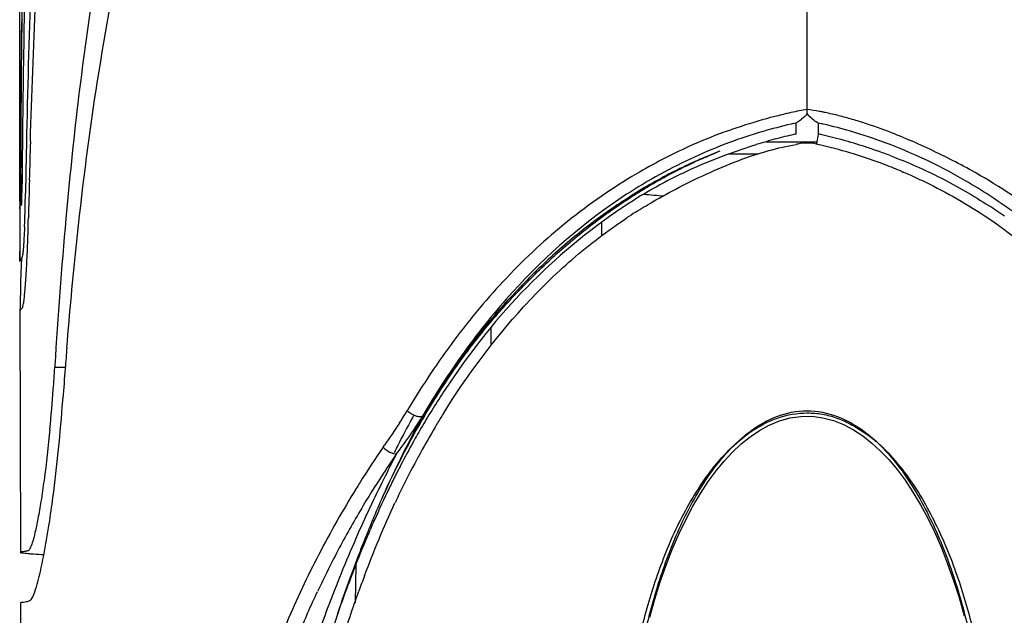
# Model space of a CAD drawing. Header units: millimetres. Extents: x 474 to 890, y 0 to 298.
# Tile 2 of 19: x 541 to 559, y 88 to 98. Entities that reach past the tile are written whole.
import ezdxf

# ---------------------------------------------------------------- set-up
doc = ezdxf.new("R2010")
doc.units = ezdxf.units.MM
doc.header["$LTSCALE"] = 23.1
doc.layers.add('20_ALL_FEATURES', color=7, linetype='CONTINUOUS')

msp = doc.modelspace()

# ---------------------------------------------------------------- linework, layer by layer
at = {"layer": '20_ALL_FEATURES', "color": 7}
for p, q in [((555.505, 96.849), (555.505, 191.244)), ((541.349, 95.194), (541.35, 98.897)), ((555.3, 96.602), (555.3, 96.535)), ((555.3, 96.535), (555.3, 96.404)), ((555.71, 96.535), (555.71, 96.602)), ((555.71, 96.483), (555.71, 96.535)), ((555.71, 96.404), (555.71, 96.483)), ((554.766, 96.267), (555.672, 96.267)), ((541.464, 96.05), (541.451, 95.342)), ((553.554, 95.936), (553.589, 95.951)), ((553.618, 95.967), (553.578, 95.95)), ((553.589, 95.951), (553.624, 95.967)), ((553.657, 95.984), (553.618, 95.967)), ((553.624, 95.967), (553.659, 95.982)), ((553.703, 96.003), (553.657, 95.984)), ((553.659, 95.982), (553.694, 95.997)), ((553.694, 95.997), (553.728, 96.012)), ((553.747, 96.021), (553.703, 96.003)), ((553.728, 96.012), (553.762, 96.026)), ((553.788, 96.038), (553.747, 96.021)), ((553.762, 96.026), (553.806, 96.045)), ((553.835, 96.057), (553.788, 96.038)), ((553.806, 96.045), (553.848, 96.062)), ((553.913, 96.088), (553.835, 96.057)), ((553.848, 96.062), (553.887, 96.077)), ((553.933, 96.096), (553.885, 96.077)), ((554.619, 96.042), (554.086, 96.042)), ((553.218, 95.784), (553.185, 95.767)), ((553.194, 95.763), (553.231, 95.781)), ((553.263, 95.805), (553.218, 95.784)), ((553.231, 95.781), (553.267, 95.8)), ((553.267, 95.8), (553.304, 95.818)), ((553.304, 95.818), (553.34, 95.835)), ((553.363, 95.853), (553.319, 95.832)), ((553.34, 95.835), (553.376, 95.853)), ((553.407, 95.873), (553.363, 95.853)), ((553.376, 95.853), (553.412, 95.87)), ((553.451, 95.893), (553.407, 95.873)), ((553.412, 95.87), (553.448, 95.887)), ((553.448, 95.887), (553.483, 95.903)), ((553.494, 95.913), (553.451, 95.893)), ((553.483, 95.903), (553.519, 95.92)), ((553.536, 95.931), (553.494, 95.913)), ((553.519, 95.92), (553.554, 95.936)), ((553.578, 95.95), (553.536, 95.931)), ((552.878, 95.607), (552.843, 95.588)), ((552.857, 95.582), (552.895, 95.604)), ((552.912, 95.626), (552.878, 95.607)), ((552.895, 95.604), (552.933, 95.624)), ((552.947, 95.644), (552.912, 95.626)), ((552.933, 95.624), (552.971, 95.645)), ((552.981, 95.663), (552.947, 95.644)), ((552.971, 95.645), (553.008, 95.666)), ((553.015, 95.681), (552.981, 95.663)), ((553.008, 95.666), (553.046, 95.686)), ((553.049, 95.698), (553.015, 95.681)), ((553.046, 95.686), (553.083, 95.705)), ((553.083, 95.716), (553.049, 95.698)), ((553.117, 95.733), (553.083, 95.716)), ((553.083, 95.705), (553.12, 95.725)), ((553.151, 95.75), (553.117, 95.733)), ((553.12, 95.725), (553.157, 95.744)), ((553.185, 95.767), (553.151, 95.75)), ((553.157, 95.744), (553.194, 95.763)), ((541.38, 95.229), (541.385, 95.451)), ((552.584, 95.44), (552.536, 95.411)), ((552.55, 95.402), (552.588, 95.425)), ((552.632, 95.468), (552.584, 95.44)), ((552.588, 95.425), (552.627, 95.449)), ((552.627, 95.449), (552.666, 95.472)), ((552.679, 95.495), (552.632, 95.468)), ((552.666, 95.472), (552.704, 95.494)), ((552.726, 95.523), (552.679, 95.495)), ((552.704, 95.494), (552.743, 95.517)), ((552.773, 95.549), (552.726, 95.523)), ((552.743, 95.517), (552.781, 95.539)), ((552.808, 95.569), (552.773, 95.549)), ((552.781, 95.539), (552.819, 95.561)), ((552.843, 95.588), (552.808, 95.569)), ((552.819, 95.561), (552.857, 95.582)), ((552.292, 95.259), (552.243, 95.227)), ((552.276, 95.229), (552.315, 95.254)), ((552.341, 95.291), (552.292, 95.259)), ((552.315, 95.254), (552.354, 95.28)), ((552.39, 95.321), (552.341, 95.291)), ((552.354, 95.28), (552.394, 95.305)), ((552.439, 95.352), (552.39, 95.321)), ((552.394, 95.305), (552.433, 95.329)), ((552.433, 95.329), (552.472, 95.354)), ((552.488, 95.382), (552.439, 95.352)), ((552.472, 95.354), (552.511, 95.378)), ((552.536, 95.411), (552.488, 95.382)), ((552.511, 95.378), (552.55, 95.402)), ((541.349, 95.194), (541.351, 94.112)), ((541.377, 95.12), (541.38, 95.229)), ((552.015, 95.076), (551.976, 95.049)), ((552.012, 95.051), (552.039, 95.069)), ((552.054, 95.102), (552.015, 95.076)), ((552.039, 95.069), (552.079, 95.096)), ((552.092, 95.128), (552.054, 95.102)), ((552.079, 95.096), (552.118, 95.124)), ((552.143, 95.162), (552.092, 95.128)), ((552.118, 95.124), (552.158, 95.15)), ((552.193, 95.195), (552.143, 95.162)), ((552.158, 95.15), (552.197, 95.177)), ((552.243, 95.227), (552.193, 95.195)), ((552.197, 95.177), (552.237, 95.203)), ((552.237, 95.203), (552.276, 95.229)), ((551.756, 94.892), (551.714, 94.861)), ((551.798, 94.923), (551.756, 94.892)), ((551.772, 94.878), (551.813, 94.908)), ((551.84, 94.953), (551.798, 94.923)), ((551.813, 94.908), (551.853, 94.937)), ((551.881, 94.982), (551.84, 94.953)), ((551.853, 94.937), (551.893, 94.966)), ((551.922, 95.011), (551.881, 94.982)), ((551.893, 94.966), (551.933, 94.994)), ((551.933, 94.994), (551.972, 95.023)), ((551.972, 95.023), (552.012, 95.051)), ((551.541, 94.731), (551.498, 94.697)), ((551.532, 94.695), (551.572, 94.726)), ((551.585, 94.764), (551.541, 94.731)), ((551.572, 94.726), (551.612, 94.757)), ((551.628, 94.797), (551.585, 94.764)), ((551.612, 94.757), (551.652, 94.788)), ((551.671, 94.829), (551.628, 94.797)), ((551.652, 94.788), (551.692, 94.818)), ((551.714, 94.861), (551.671, 94.829)), ((551.692, 94.818), (551.732, 94.848)), ((551.732, 94.848), (551.772, 94.878)), ((551.815, 94.58), (551.815, 94.82)), ((551.324, 94.558), (551.281, 94.522)), ((551.368, 94.593), (551.324, 94.558)), ((551.331, 94.532), (551.371, 94.565)), ((551.411, 94.628), (551.368, 94.593)), ((551.371, 94.565), (551.411, 94.598)), ((551.454, 94.663), (551.411, 94.628)), ((551.411, 94.598), (551.452, 94.631)), ((551.452, 94.631), (551.492, 94.663)), ((551.498, 94.697), (551.454, 94.663)), ((551.492, 94.663), (551.532, 94.695)), ((541.351, 94.118), (541.358, 94.388)), ((541.353, 94.204), (541.358, 94.389)), ((551.108, 94.376), (551.065, 94.338)), ((551.089, 94.325), (551.13, 94.361)), ((551.151, 94.413), (551.108, 94.376)), ((551.13, 94.361), (551.17, 94.396)), ((551.194, 94.45), (551.151, 94.413)), ((551.17, 94.396), (551.21, 94.43)), ((551.238, 94.486), (551.194, 94.45)), ((551.21, 94.43), (551.251, 94.465)), ((551.281, 94.522), (551.238, 94.486)), ((551.251, 94.465), (551.291, 94.499)), ((551.291, 94.499), (551.331, 94.532)), ((550.892, 94.183), (550.849, 94.144)), ((550.935, 94.223), (550.892, 94.183)), ((550.9, 94.155), (550.94, 94.192)), ((550.978, 94.261), (550.935, 94.223)), ((550.94, 94.192), (550.968, 94.217)), ((550.968, 94.217), (551.008, 94.253)), ((551.021, 94.3), (550.978, 94.261)), ((551.008, 94.253), (551.049, 94.29)), ((551.065, 94.338), (551.021, 94.3)), ((551.049, 94.29), (551.089, 94.325)), ((541.351, 94.112), (541.351, 94.118)), ((541.351, 94.113), (541.351, 94.112)), ((541.379, 94.168), (541.37, 93.9)), ((550.721, 94.023), (550.678, 93.982)), ((550.763, 94.064), (550.721, 94.023)), ((550.736, 94.001), (550.777, 94.04)), ((550.806, 94.104), (550.763, 94.064)), ((550.777, 94.04), (550.818, 94.079)), ((550.849, 94.144), (550.806, 94.104)), ((550.818, 94.079), (550.859, 94.117)), ((550.859, 94.117), (550.9, 94.155)), ((541.37, 93.9), (541.365, 93.737)), ((550.55, 93.857), (550.508, 93.815)), ((550.531, 93.8), (550.572, 93.841)), ((550.593, 93.899), (550.55, 93.857)), ((550.572, 93.841), (550.613, 93.882)), ((550.635, 93.941), (550.593, 93.899)), ((550.613, 93.882), (550.654, 93.922)), ((550.678, 93.982), (550.635, 93.941)), ((550.654, 93.922), (550.695, 93.962)), ((550.695, 93.962), (550.736, 94.001)), ((550.38, 93.685), (550.338, 93.641)), ((550.367, 93.633), (550.408, 93.675)), ((550.423, 93.729), (550.38, 93.685)), ((550.408, 93.675), (550.448, 93.717)), ((550.465, 93.772), (550.423, 93.729)), ((550.448, 93.717), (550.489, 93.759)), ((550.508, 93.815), (550.465, 93.772)), ((550.489, 93.759), (550.531, 93.8)), ((550.211, 93.506), (550.168, 93.46)), ((550.204, 93.461), (550.245, 93.504)), ((550.253, 93.551), (550.211, 93.506)), ((550.245, 93.504), (550.285, 93.548)), ((550.295, 93.596), (550.253, 93.551)), ((550.285, 93.548), (550.326, 93.591)), ((550.338, 93.641), (550.295, 93.596)), ((550.326, 93.591), (550.367, 93.633)), ((550.041, 93.319), (549.999, 93.271)), ((550.083, 93.367), (550.041, 93.319)), ((550.044, 93.285), (550.084, 93.329)), ((550.126, 93.413), (550.083, 93.367)), ((550.084, 93.329), (550.124, 93.373)), ((550.124, 93.373), (550.164, 93.417)), ((550.168, 93.46), (550.126, 93.413)), ((550.164, 93.417), (550.204, 93.461)), ((541.353, 93.231), (541.353, 93.216)), ((541.353, 93.23), (541.361, 88.874)), ((549.886, 93.141), (549.843, 93.092)), ((549.874, 93.09), (549.913, 93.135)), ((549.928, 93.191), (549.886, 93.141)), ((549.913, 93.135), (549.952, 93.18)), ((549.97, 93.239), (549.928, 93.191)), ((549.999, 93.271), (549.97, 93.239)), ((550.005, 93.24), (550.044, 93.285)), ((549.759, 92.991), (549.716, 92.94)), ((549.722, 92.909), (549.76, 92.954)), ((549.801, 93.042), (549.759, 92.991)), ((549.76, 92.954), (549.798, 93)), ((549.798, 93), (549.836, 93.045)), ((549.843, 93.092), (549.801, 93.042)), ((549.836, 93.045), (549.874, 93.09)), ((549.589, 92.783), (549.546, 92.729)), ((549.576, 92.727), (549.612, 92.772)), ((549.632, 92.836), (549.589, 92.783)), ((549.612, 92.772), (549.648, 92.818)), ((549.674, 92.888), (549.632, 92.836)), ((549.648, 92.818), (549.685, 92.864)), ((549.716, 92.94), (549.674, 92.888)), ((549.685, 92.864), (549.722, 92.909)), ((549.823, 92.609), (549.823, 92.928)), ((549.461, 92.618), (549.418, 92.561)), ((549.436, 92.546), (549.47, 92.591)), ((549.504, 92.674), (549.461, 92.618)), ((549.47, 92.591), (549.505, 92.636)), ((549.546, 92.729), (549.504, 92.674)), ((549.505, 92.636), (549.54, 92.681)), ((549.54, 92.681), (549.576, 92.727)), ((549.316, 92.425), (549.287, 92.385)), ((549.302, 92.365), (549.335, 92.41)), ((549.345, 92.465), (549.316, 92.425)), ((549.335, 92.41), (549.368, 92.455)), ((549.374, 92.504), (549.345, 92.465)), ((549.368, 92.455), (549.402, 92.5)), ((549.418, 92.561), (549.374, 92.504)), ((549.402, 92.5), (549.436, 92.546)), ((541.98, 92.234), (541.978, 92.203)), ((549.2, 92.263), (549.17, 92.221)), ((549.229, 92.304), (549.2, 92.263)), ((549.206, 92.23), (549.238, 92.275)), ((549.258, 92.345), (549.229, 92.304)), ((549.238, 92.275), (549.27, 92.32)), ((549.287, 92.385), (549.258, 92.345)), ((549.27, 92.32), (549.302, 92.365)), ((542.168, 92.203), (541.978, 92.203)), ((549.082, 92.092), (549.052, 92.048)), ((549.081, 92.05), (549.112, 92.095)), ((549.111, 92.136), (549.082, 92.092)), ((549.141, 92.178), (549.111, 92.136)), ((549.112, 92.095), (549.143, 92.14)), ((549.17, 92.221), (549.141, 92.178)), ((549.143, 92.14), (549.174, 92.185)), ((549.174, 92.185), (549.206, 92.23)), ((548.963, 91.913), (548.933, 91.867)), ((548.961, 91.869), (549.001, 91.929)), ((548.993, 91.958), (548.963, 91.913)), ((549.022, 92.004), (548.993, 91.958)), ((549.001, 91.929), (549.041, 91.989)), ((549.052, 92.048), (549.022, 92.004)), ((549.041, 91.989), (549.081, 92.05)), ((548.844, 91.725), (548.814, 91.677)), ((548.873, 91.773), (548.844, 91.725)), ((548.846, 91.689), (548.884, 91.749)), ((548.903, 91.82), (548.873, 91.773)), ((548.884, 91.749), (548.922, 91.809)), ((548.933, 91.867), (548.903, 91.82)), ((548.922, 91.809), (548.961, 91.869)), ((542.122, 91.607), (542.125, 91.646)), ((542.122, 91.607), (542.125, 91.646)), ((548.739, 91.555), (548.695, 91.481)), ((548.735, 91.51), (548.771, 91.57)), ((548.784, 91.629), (548.739, 91.555)), ((548.771, 91.57), (548.808, 91.629)), ((548.814, 91.677), (548.784, 91.629)), ((548.808, 91.629), (548.846, 91.689)), ((548.62, 91.353), (548.56, 91.25)), ((548.65, 91.405), (548.62, 91.353)), ((548.629, 91.334), (548.664, 91.392)), ((548.695, 91.481), (548.65, 91.405)), ((548.664, 91.392), (548.699, 91.451)), ((548.699, 91.451), (548.735, 91.51)), ((548.581, 91.286), (548.474, 91.096)), ((548.512, 91.132), (548.545, 91.189)), ((548.545, 91.189), (548.578, 91.247)), ((548.578, 91.247), (548.595, 91.276)), ((548.595, 91.276), (548.629, 91.334)), ((548.474, 91.096), (548.374, 90.912)), ((548.433, 90.99), (548.472, 91.061)), ((548.501, 91.144), (548.456, 91.063)), ((548.472, 91.061), (548.512, 91.132)), ((548.318, 90.78), (548.356, 90.849)), ((548.356, 90.849), (548.394, 90.919)), ((548.411, 90.981), (548.367, 90.898)), ((548.394, 90.919), (548.433, 90.99)), ((548.103, 90.619), (548.124, 90.649)), ((548.103, 90.619), (548.124, 90.649)), ((548.239, 90.629), (548.275, 90.697)), ((548.275, 90.697), (548.318, 90.78)), ((548.136, 90.427), (548.169, 90.494)), ((548.169, 90.494), (548.204, 90.561)), ((548.204, 90.561), (548.239, 90.629)), ((548.04, 90.231), (548.071, 90.295)), ((548.071, 90.295), (548.103, 90.361)), ((548.103, 90.361), (548.136, 90.427)), ((547.98, 90.107), (548.01, 90.169)), ((548.01, 90.169), (548.04, 90.231)), ((547.895, 89.922), (547.923, 89.984)), ((547.923, 89.984), (547.951, 90.045)), ((547.951, 90.045), (547.98, 90.107)), ((547.87, 89.868), (547.895, 89.922)), ((541.362, 87.971), (541.373, 80.536))]:
    msp.add_line(p, q, dxfattribs=at)
at = {"layer": '20_ALL_FEATURES', "color": 4}
for p, q in [((557.206, 95.729), (557.227, 95.72)), ((557.207, 95.732), (557.228, 95.723)), ((547.39, 88.655), (547.378, 87.969))]:
    msp.add_line(p, q, dxfattribs=at)
at = {"layer": '20_ALL_FEATURES', "color": 7}
for points in [[(553.319, 95.832), (553.308, 95.827), (553.263, 95.805)], [(551.976, 95.049), (551.962, 95.039), (551.922, 95.011)], [(549.952, 93.18), (549.991, 93.225), (550.005, 93.24)], [(552.675, 87.708), (552.766, 88.034), (552.864, 88.345), (552.969, 88.644), (553.081, 88.931), (553.199, 89.205), (553.323, 89.464), (553.453, 89.708), (553.588, 89.938), (553.728, 90.15), (553.87, 90.344), (554.015, 90.52), (554.165, 90.681), (554.321, 90.827), (554.481, 90.956), (554.649, 91.07), (554.825, 91.166), (555.008, 91.241), (555.198, 91.295), (555.393, 91.323), (555.59, 91.325), (555.786, 91.3), (555.977, 91.25), (556.161, 91.177), (556.339, 91.083), (556.509, 90.972), (556.67, 90.844), (556.827, 90.7), (556.978, 90.54), (557.124, 90.365), (557.267, 90.173), (557.407, 89.962), (557.543, 89.734), (557.674, 89.49), (557.799, 89.232), (557.919, 88.958), (558.032, 88.671), (558.137, 88.373), (558.236, 88.062), (558.329, 87.736)], [(548.374, 90.912), (548.281, 90.735), (548.194, 90.567)]]:
    msp.add_lwpolyline(points, dxfattribs=at)
for centre, radius, start, end in [((832.525, 95.354), 291.158, 179.26095, 179.42499), ((726.587, 92.526), 185.156, 178.02772, 178.90937), ((818.506, 93.487), 277.124, 178.93738, 179.44493), ((1226.829, 96.973), 685.481, 179.891065, 180.046926), ((961.564, 94.19), 420.202, 179.44291, 179.78012), ((554.85, 92.221), 4.673, 79.2115, 81.9343), ((554.771, 97.424), 0.986, 313.981, 315.9967), ((554.692, 97.501), 1.096, 315.9947, 317.917), ((556.513, 97.692), 1.368, 222.5637, 224.2327), ((554.753, 91.699), 5.205, 78.3998, 79.2417), ((554.709, 91.485), 5.423, 78.099, 78.4033), ((554.634, 91.133), 5.783, 76.8125, 78.088), ((554.386, 90.089), 6.856, 74.7242, 76.7824), ((554.109, 89.056), 7.926, 72.8799, 74.7603), ((557.311, 87.573), 9.25, 103.0751, 106.3908), ((557.331, 87.49), 9.336, 102.8706, 103.0794), ((557.335, 87.475), 9.35, 102.5666, 102.8706), ((553.636, 87.293), 9.537, 77.1443, 77.438), ((553.646, 87.336), 9.493, 76.935, 77.1443), ((553.713, 87.612), 9.209, 73.6585, 76.9498), ((553.977, 88.637), 8.365, 69.0645, 72.8609), ((557.274, 87.7), 9.118, 106.3927, 110.3203), ((557.358, 87.347), 9.289, 105.0972, 106.2036), ((557.172, 88.035), 8.576, 103.9416, 105.0968), ((557.027, 88.621), 7.972, 102.7515, 103.9411), ((555.932, 93.455), 3.016, 102.0976, 102.7433), ((555.046, 93.307), 3.168, 77.2739, 77.8924), ((553.846, 87.997), 8.611, 75.9535, 77.2651), ((553.758, 87.647), 8.972, 74.6378, 75.9533), ((553.749, 87.748), 9.068, 69.6204, 73.6374), ((904.759, 92.553), 363.382, 179.42938, 179.55913), ((726.995, 90.792), 185.536, 178.30827, 178.52158), ((557.285, 87.675), 9.145, 110.3302, 114.5895), ((557.671, 86.309), 10.372, 107.2748, 110.5011), ((557.511, 86.817), 9.84, 106.1987, 107.2651), ((556.115, 91.616), 4.673, 99.5678, 99.9603), ((555.505, 95.477), 0.765, 77.4436, 102.5565), ((553.612, 87.122), 9.517, 71.9946, 74.6279), ((553.498, 86.765), 9.891, 70.6685, 72.0062), ((557.452, 87.322), 9.536, 114.6172, 122.9923), ((557.446, 86.884), 9.756, 110.45, 114.2866), ((553.423, 86.552), 10.118, 69.3064, 70.6684), ((563.776, 95.728), 22.412, 179.8096, 180.8423), ((556.981, 87.948), 8.595, 114.375, 122.9355), ((431.047, 97.978), 110.367, 358.6881, 358.80773), ((740.679, 90.439), 199.224, 178.5216, 178.71801), ((530.42, 95.451), 10.969, 359.154, 359.4677), ((508.498, 95.915), 32.958, 358.7065, 359.0038), ((554.486, 115.383), 20.152, 264.5317, 265.582), ((583.761, 95.254), 42.411, 180.081, 180.2044), ((513.065, 95.811), 28.39, 358.3881, 358.7081), ((557.532, 87.089), 9.615, 122.9098, 124.6387), ((553.286, 86.751), 10.002, 54.7988, 56.7471), ((519.916, 95.615), 21.537, 357.6512, 358.3971), ((504.546, 95.755), 36.968, 358.3022, 358.6696), ((557.63, 86.779), 9.731, 122.3727, 123.4935), ((638.841, 86.31), 97.043, 174.93328, 176.49978), ((512.467, 95.503), 29.044, 357.5012, 358.336), ((543.072, 93.233), 1.719, 179.6308, 180.063), ((636.754, 84.809), 94.876, 175.31061, 175.53912), ((506.988, 94.383), 35.058, 355.7951, 356.4342), ((643.343, 84.297), 101.485, 175.5402, 175.84687), ((510.137, 94.149), 31.9, 354.5043, 355.7999), ((561.138, 83.78), 14.556, 146.5227, 148.1044), ((540.917, 95.886), 8.637, 327.1769, 328.8713), ((560.856, 83.953), 14.225, 148.0998, 149.5932), ((561.511, 83.587), 14.767, 148.1685, 149.0687), ((562.853, 83.338), 16.492, 151.2021, 153.0911), ((562.462, 83.55), 16.047, 150.9416, 151.1943), ((568.626, 80.495), 22.778, 151.6087, 152.1569), ((544.786, 93.573), 4.416, 328.5967, 329.4067), ((561.619, 83.522), 14.893, 149.0677, 149.2853), ((567.702, 80.978), 21.736, 152.4311, 152.7087), ((561.345, 83.675), 14.787, 150.2957, 150.9406), ((568.386, 80.622), 22.507, 152.1574, 152.4323), ((560.904, 83.927), 14.28, 149.5989, 150.2959), ((561.848, 83.387), 15.158, 149.2907, 151.2864), ((538.834, 97.651), 11.632, 322.9961, 324.3886), ((562.246, 83.179), 15.816, 150.9531, 152.6217), ((566.012, 81.849), 19.835, 152.7039, 153.3187), ((537.374, 98.231), 12.886, 324.6224, 324.8055), ((563.342, 83.087), 17.042, 153.0839, 153.5701), ((565.223, 82.248), 18.951, 153.3258, 153.7257), ((562.156, 83.217), 15.51, 151.2821, 152.0903), ((560.652, 81.929), 15.265, 145.295, 146.4514), ((565.292, 82.213), 19.028, 153.7234, 154.3935), ((562.535, 83.019), 15.938, 152.0974, 154.407), ((561.585, 81.319), 16.379, 146.4788, 149.1435), ((569.567, 80.184), 23.76, 154.4375, 155.9483), ((563.669, 82.442), 17.419, 153.0889, 153.5396), ((563.246, 82.657), 16.944, 152.6087, 153.0894), ((564.197, 82.18), 18.008, 153.5418, 154.3624), ((565.106, 81.746), 19.015, 154.3697, 156.4035), ((562.904, 82.84), 16.348, 154.3997, 154.9326), ((562.455, 80.802), 17.391, 149.1514, 152.0382), ((524.67, 92.04), 17.411, 350.295, 351.2347), ((569.489, 80.341), 23.627, 157.6293, 158.1345), ((565.772, 81.452), 19.743, 156.3946, 157.2361), ((562.732, 80.651), 17.707, 152.0248, 154.8736), ((568.383, 80.674), 22.242, 159.526, 160.2743)]:
    msp.add_arc(centre, radius, start, end, dxfattribs=at)
at = {"layer": '20_ALL_FEATURES', "color": 4}
for centre, radius, start, end in [((556.838, 89.509), 7.46, 100.288, 102.5368), ((557.523, 86.718), 10.334, 104.5566, 108.0542), ((557.101, 88.335), 8.662, 102.8504, 104.5478), ((556.963, 88.931), 8.051, 102.5136, 102.8327), ((557.305, 87.364), 9.652, 108.0134, 109.9709), ((557.019, 88.154), 8.812, 109.9819, 114.4039), ((553.732, 87.55), 8.888, 77.2125, 77.3885), ((553.717, 87.488), 8.952, 73.292, 77.2079), ((553.703, 87.439), 9.003, 72.9843, 73.2954), ((553.692, 87.406), 9.038, 69.1591, 72.9821), ((553.686, 87.388), 9.056, 67.1159, 69.1602), ((564.754, 81.528), 19.19, 148.772, 148.9676), ((563.865, 79.889), 19.337, 145.7543, 148.021), ((568.594, 79.892), 23.125, 152.2771, 153.5599), ((563.915, 79.858), 19.395, 148.0206, 148.381), ((569.321, 79.531), 23.936, 153.5616, 154.9099), ((563.518, 80.097), 18.932, 148.3692, 152.4941), ((569.433, 79.478), 24.061, 154.908, 156.3525), ((570.12, 79.182), 24.808, 156.3632, 157.9401), ((572.838, 78.098), 27.735, 157.9743, 160.6862)]:
    msp.add_arc(centre, radius, start, end, dxfattribs=at)
at = {"layer": '20_ALL_FEATURES', "color": 7}
for points in [[(541.54, 96.27), (541.59, 97.956), (541.662, 99.642), (541.783, 101.325)], [(555.505, 96.766), (555.505, 96.794), (555.505, 96.821), (555.505, 96.849)], [(555.321, 96.611), (555.314, 96.608), (555.307, 96.604), (555.3, 96.602)], [(555.341, 96.623), (555.335, 96.619), (555.328, 96.615), (555.321, 96.611)], [(554.815, 96.106), (554.977, 96.151), (555.141, 96.189), (555.307, 96.218)], [(554.266, 95.925), (554.446, 95.993), (554.629, 96.054), (554.815, 96.106)], [(553.691, 95.683), (553.88, 95.77), (554.072, 95.851), (554.266, 95.925)], [(548.175, 91.204), (548.088, 91.069), (547.997, 90.936), (547.904, 90.804)], [(548.291, 90.877), (548.383, 91.006), (548.473, 91.137), (548.555, 91.272)], [(547.547, 88.453), (547.713, 88.898), (547.894, 89.337), (548.095, 89.766)], [(547.124, 87.224), (547.226, 87.545), (547.333, 87.864), (547.447, 88.181)]]:
    msp.add_open_spline(points, degree=3, dxfattribs=at)
for points, knots in [([(542.914, 100.386), (542.827, 99.93), (542.512, 98.105), (542.302, 96.263), (542.178, 94.88)], [0, 0, 0, 0, 0.250361, 1, 1, 1, 1]), ([(542.196, 92.565), (542.246, 93.183), (542.474, 95.656), (542.829, 98.121), (543.229, 99.94)], [0, 0, 0, 0, 0.249768, 1, 1, 1, 1]), ([(541.389, 98.463), (541.389, 98.432), (541.387, 98.324), (541.384, 98.217), (541.38, 98.141)], [0, 0, 0, 0, 0.288084, 1, 1, 1, 1]), ([(555.456, 96.715), (555.446, 96.706), (555.41, 96.672), (555.372, 96.642), (555.341, 96.623)], [0, 0, 0, 0, 0.270342, 1, 1, 1, 1]), ([(555.711, 96.602), (555.679, 96.613), (555.617, 96.658), (555.562, 96.708), (555.533, 96.737)], [0, 0, 0, 0, 0.448997, 1, 1, 1, 1]), ([(555.672, 96.224), (555.676, 96.238), (555.691, 96.297), (555.704, 96.357), (555.711, 96.404)], [0, 0, 0, 0, 0.234466, 1, 1, 1, 1]), ([(558.625, 95.655), (558.36, 95.808), (557.815, 96.09), (557.253, 96.34), (556.966, 96.45)], [0, 0, 0, 0, 0.498126, 1, 1, 1, 1]), ([(558.731, 95.333), (558.589, 95.424), (558.007, 95.778), (557.387, 96.07), (556.907, 96.249)], [0, 0, 0, 0, 0.247447, 1, 1, 1, 1]), ([(556.998, 96.017), (557.31, 95.899), (557.919, 95.633), (558.493, 95.297), (558.77, 95.116)], [0, 0, 0, 0, 0.501035, 1, 1, 1, 1]), ([(552.42, 94.997), (552.521, 95.061), (552.933, 95.312), (553.362, 95.533), (553.691, 95.683)], [0, 0, 0, 0, 0.248449, 1, 1, 1, 1]), ([(562.666, 91.477), (562.415, 91.889), (561.879, 92.699), (560.944, 93.824), (559.87, 94.84), (559.054, 95.405), (558.625, 95.655)], [0, 0, 0, 0, 0.246706, 0.495245, 0.746207, 1, 1, 1, 1]), ([(541.352, 95.276), (541.352, 95.235), (541.351, 95.163), (541.351, 95.106), (541.349, 95.043), (541.35, 95.089), (541.35, 95.103)], [0, 0, 0, 0, 0.477299, 0.76929, 0.837396, 1, 1, 1, 1]), ([(541.367, 95.399), (541.368, 95.356), (541.37, 95.268), (541.369, 95.219), (541.377, 95.105), (541.38, 95.122)], [0, 0, 0, 0, 0.462966, 0.805867, 1, 1, 1, 1]), ([(541.38, 95.122), (541.383, 95.141), (541.385, 95.197), (541.386, 95.252), (541.387, 95.289)], [0, 0, 0, 0, 0.335132, 1, 1, 1, 1]), ([(552.26, 95.32), (551.505, 94.831), (550.463, 93.921), (549.322, 92.498), (548.819, 91.723), (548.587, 91.326)], [0, 0, 0, 0, 0.493693, 0.747879, 1, 1, 1, 1]), ([(562.424, 91.326), (562.19, 91.726), (561.684, 92.502), (560.819, 93.582), (559.836, 94.54), (559.111, 95.088), (558.731, 95.333)], [0, 0, 0, 0, 0.2529, 0.505, 0.753617, 1, 1, 1, 1]), ([(548.965, 91.375), (549.387, 92.055), (550.112, 93.033), (551.266, 94.17), (551.918, 94.667), (552.261, 94.894)], [0, 0, 0, 0, 0.494944, 0.746308, 1, 1, 1, 1]), ([(552.067, 95), (551.453, 94.576), (550.317, 93.603), (549.403, 92.423), (548.997, 91.809)], [0, 0, 0, 0, 0.503095, 1, 1, 1, 1]), ([(541.434, 94.732), (541.433, 94.701), (541.428, 94.594), (541.422, 94.486), (541.417, 94.41)], [0, 0, 0, 0, 0.286137, 1, 1, 1, 1]), ([(541.417, 94.41), (541.415, 94.378), (541.41, 94.323), (541.404, 94.252), (541.395, 94.209), (541.392, 94.185), (541.387, 94.18)], [0, 0, 0, 0, 0.409566, 0.714122, 0.910579, 1, 1, 1, 1]), ([(541.387, 94.18), (541.382, 94.175), (541.364, 94.156), (541.352, 94.131), (541.351, 94.113)], [0, 0, 0, 0, 0.294808, 1, 1, 1, 1]), ([(541.397, 93.28), (541.403, 93.286), (541.409, 93.314), (541.42, 93.364), (541.429, 93.446), (541.441, 93.554), (541.452, 93.689), (541.468, 93.92), (541.477, 94.105), (541.483, 94.237)], [0, 0, 0, 0, 0.026184, 0.081185, 0.165766, 0.279584, 0.421328, 0.589587, 1, 1, 1, 1]), ([(541.365, 93.737), (541.364, 93.678), (541.359, 93.514), (541.354, 93.35), (541.353, 93.244)], [0, 0, 0, 0, 0.356935, 1, 1, 1, 1]), ([(541.354, 93.213), (541.355, 93.219), (541.362, 93.245), (541.381, 93.267), (541.397, 93.28)], [0, 0, 0, 0, 0.216538, 1, 1, 1, 1]), ([(541.878, 89.387), (541.902, 89.544), (542.007, 90.282), (542.079, 91.024), (542.122, 91.607)], [0, 0, 0, 0, 0.214062, 1, 1, 1, 1]), ([(548.587, 91.326), (548.577, 91.314), (548.531, 91.311), (548.437, 91.337), (548.359, 91.381), (548.311, 91.421)], [0, 0, 0, 0, 0.160027, 0.382361, 1, 1, 1, 1]), ([(541.89, 91.094), (541.861, 90.786), (541.812, 90.352), (541.734, 89.815), (541.68, 89.501), (541.63, 89.254), (541.582, 89.07), (541.543, 88.963), (541.508, 88.904), (541.489, 88.902)], [0, 0, 0, 0, 0.413762, 0.58329, 0.725552, 0.838965, 0.922292, 0.975041, 1, 1, 1, 1]), ([(547.881, 90.77), (547.916, 90.734), (547.979, 90.69), (548.064, 90.655), (548.106, 90.648), (548.124, 90.649)], [0, 0, 0, 0, 0.553648, 0.804908, 1, 1, 1, 1]), ([(547.87, 89.868), (547.81, 89.734), (547.732, 89.556), (547.658, 89.377), (547.64, 89.333)], [0, 0, 0, 0, 0.755023, 1, 1, 1, 1]), ([(541.619, 88.165), (541.662, 88.285), (541.739, 88.598), (541.799, 88.914), (541.832, 89.105)], [0, 0, 0, 0, 0.397112, 1, 1, 1, 1]), ([(547.567, 89.091), (547.514, 88.965), (547.308, 88.461), (547.123, 87.949), (546.994, 87.562)], [0, 0, 0, 0, 0.250623, 1, 1, 1, 1]), ([(547.561, 89.14), (547.516, 89.026), (547.335, 88.565), (547.17, 88.097), (547.053, 87.744)], [0, 0, 0, 0, 0.248199, 1, 1, 1, 1]), ([(541.489, 88.902), (541.468, 88.898), (541.436, 88.893), (541.389, 88.886), (541.373, 88.883), (541.357, 88.879), (541.358, 88.877)], [0, 0, 0, 0, 0.469722, 0.781913, 0.952429, 1, 1, 1, 1]), ([(541.358, 88.877), (541.36, 88.875), (541.372, 88.874), (541.391, 88.869), (541.425, 88.865), (541.471, 88.86), (541.53, 88.854), (541.635, 88.846), (541.72, 88.841), (541.782, 88.838)], [0, 0, 0, 0, 0.021887, 0.072158, 0.150519, 0.258019, 0.395726, 0.564721, 1, 1, 1, 1]), ([(541.517, 88.003), (541.538, 88.006), (541.582, 88.067), (541.604, 88.124), (541.619, 88.165)], [0, 0, 0, 0, 0.330722, 1, 1, 1, 1]), ([(546.267, 87.166), (546.3, 87.249), (546.438, 87.587), (546.584, 87.92), (546.701, 88.169)], [0, 0, 0, 0, 0.246431, 1, 1, 1, 1]), ([(541.36, 87.974), (541.358, 87.975), (541.38, 87.977), (541.394, 87.98), (541.454, 87.989), (541.492, 87.997), (541.517, 88.003)], [0, 0, 0, 0, 0.040139, 0.205555, 0.518174, 1, 1, 1, 1])]:
    msp.add_open_spline(points, degree=3, knots=knots, dxfattribs=at)
at = {"layer": '20_ALL_FEATURES', "color": 4}
msp.add_open_spline([(553.379, 96.179), (553.055, 96.032), (552.74, 95.867), (552.435, 95.687)], degree=3, dxfattribs=at)
for points, knots in [([(552.435, 95.687), (552.002, 95.433), (551.178, 94.862), (550.086, 93.844), (549.137, 92.712), (548.597, 91.894), (548.345, 91.477)], [0, 0, 0, 0, 0.253928, 0.50487, 0.753322, 1, 1, 1, 1]), ([(557.228, 95.723), (557.363, 95.666), (557.89, 95.427), (558.394, 95.136), (558.754, 94.895)], [0, 0, 0, 0, 0.251553, 1, 1, 1, 1]), ([(558.754, 94.895), (559.463, 94.418), (560.744, 93.279), (561.738, 91.894), (562.168, 91.173)], [0, 0, 0, 0, 0.504337, 1, 1, 1, 1]), ([(552.134, 84.62), (552.16, 85.282), (552.26, 86.277), (552.534, 87.578), (552.822, 88.539), (553.142, 89.316), (553.471, 89.906), (553.754, 90.333), (554.09, 90.727), (554.492, 91.067), (554.966, 91.323), (555.418, 91.401), (555.78, 91.371), (556.043, 91.301), (556.287, 91.189), (556.515, 91.052), (556.728, 90.895), (556.98, 90.657), (557.256, 90.327), (557.547, 89.906), (557.786, 89.457), (557.999, 89), (558.239, 88.374), (558.477, 87.574), (558.751, 86.273), (558.85, 85.279), (558.877, 84.616)], [0, 0, 0, 0, 0.122355, 0.183727, 0.245307, 0.307235, 0.338442, 0.369859, 0.401594, 0.433801, 0.466577, 0.499889, 0.516649, 0.533306, 0.549802, 0.566151, 0.582347, 0.598386, 0.630111, 0.66154, 0.692734, 0.723774, 0.754695, 0.816275, 0.877643, 1, 1, 1, 1]), ([(552.223, 84.287), (552.229, 84.632), (552.262, 85.324), (552.379, 86.357), (552.567, 87.381), (552.839, 88.39), (553.212, 89.371), (553.635, 90.145), (554.075, 90.703), (554.472, 91.072), (554.949, 91.35), (555.502, 91.462), (556.056, 91.352), (556.535, 91.076), (556.932, 90.707), (557.372, 90.15), (557.797, 89.375), (558.171, 88.395), (558.442, 87.386), (558.631, 86.362), (558.748, 85.33), (558.782, 84.638), (558.788, 84.292)], [0, 0, 0, 0, 0.061553, 0.123148, 0.184827, 0.246652, 0.308722, 0.371229, 0.402825, 0.434761, 0.467159, 0.499976, 0.532803, 0.565219, 0.597168, 0.628771, 0.691281, 0.75335, 0.815174, 0.876853, 0.938449, 1, 1, 1, 1]), ([(546.726, 88.841), (546.517, 88.439), (546.145, 87.644), (545.689, 86.448), (545.377, 85.478), (545.151, 84.728), (544.991, 84.186), (544.849, 83.652), (544.644, 82.982), (544.338, 82.222), (543.915, 81.434), (543.575, 80.987), (543.394, 80.808)], [0, 0, 0, 0, 0.155143, 0.30075, 0.438376, 0.504548, 0.569152, 0.632395, 0.693805, 0.809289, 0.912692, 1, 1, 1, 1])]:
    msp.add_open_spline(points, degree=3, knots=knots, dxfattribs=at)

doc.saveas('drawing.dxf')
